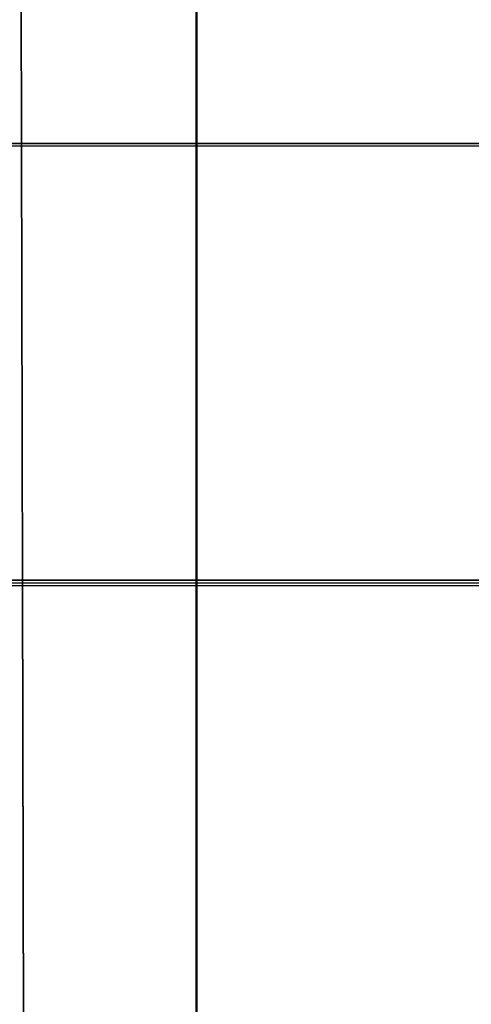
# Model space of a CAD drawing. Header units: millimetres. Extents: x 18084 to 52399, y 38174 to 56392.
# Tile 118 of 250: x 25555.71 to 25561.39, y 50623.95 to 50636.31. Entities that reach past the tile are written whole.
import ezdxf

# ---------------------------------------------------------------- set-up
doc = ezdxf.new("R2010")
doc.units = ezdxf.units.MM
doc.header["$LTSCALE"] = 100
doc.layers.add('30', color=7, linetype='Continuous')
doc.layers.add('45', color=7, linetype='Continuous')

msp = doc.modelspace()

# ---------------------------------------------------------------- linework, layer by layer
at = {"layer": '30', "color": 139}
for points in [[(25598.441, 50634.757), (25163.131, 50634.757), (25598.441, 50634.757)], [(25598.441, 50634.757), (25163.131, 50634.757), (25598.441, 50634.757)], [(25163.131, 50629.273), (25598.441, 50629.273), (25163.131, 50629.273)], [(25163.131, 50629.273), (25598.441, 50629.273), (25163.131, 50629.273)]]:
    msp.add_lwpolyline(points, close=True, dxfattribs=at)
at = {"layer": '30', "color": 7}
msp.add_lwpolyline([(25163.131, 50629.204), (25598.441, 50629.204), (25598.441, 50629.39), (25598.441, 50631.593), (25598.441, 50634.757), (25598.257, 50634.757), (25163.315, 50634.757), (25163.131, 50634.757), (25163.131, 50631.593), (25163.131, 50629.39), (25163.131, 50629.204)], close=True, dxfattribs=at)
msp.add_lwpolyline([(25163.131, 50629.204), (25598.441, 50629.204), (25598.441, 50629.39), (25598.441, 50631.593), (25598.441, 50634.757), (25598.257, 50634.757), (25163.315, 50634.757), (25163.131, 50634.757), (25163.131, 50631.593), (25163.131, 50629.39), (25163.131, 50629.204)], close=True, dxfattribs=at)
msp.add_lwpolyline([(25163.131, 50629.204), (25598.441, 50629.204), (25598.441, 50629.39), (25598.441, 50631.593), (25598.441, 50634.757), (25598.257, 50634.757), (25163.315, 50634.757), (25163.131, 50634.757), (25163.131, 50631.593), (25163.131, 50629.39), (25163.131, 50629.204)], close=True, dxfattribs=at)
msp.add_lwpolyline([(25163.131, 50629.204), (25598.441, 50629.204), (25598.441, 50629.39), (25598.441, 50631.593), (25598.441, 50634.757), (25598.257, 50634.757), (25163.315, 50634.757), (25163.131, 50634.757), (25163.131, 50631.593), (25163.131, 50629.39), (25163.131, 50629.204)], close=True, dxfattribs=at)
msp.add_lwpolyline([(25163.131, 50629.204), (25598.441, 50629.204), (25598.441, 50629.39), (25598.441, 50631.593), (25598.441, 50634.757), (25598.257, 50634.757), (25163.315, 50634.757), (25163.131, 50634.757), (25163.131, 50631.593), (25163.131, 50629.39), (25163.131, 50629.204)], close=True, dxfattribs=at)
msp.add_lwpolyline([(25163.131, 50629.204), (25598.441, 50629.204), (25598.441, 50629.39), (25598.441, 50631.593), (25598.441, 50634.757), (25598.257, 50634.757), (25163.315, 50634.757), (25163.131, 50634.757), (25163.131, 50631.593), (25163.131, 50629.39), (25163.131, 50629.204)], close=True, dxfattribs=at)
at = {"layer": '30', "color": 59}
for points in [[(25163.131, 50629.204), (25598.441, 50629.204), (25598.441, 50629.39), (25598.441, 50631.593), (25598.441, 50634.757), (25598.257, 50634.757), (25163.315, 50634.757), (25163.131, 50634.757), (25163.131, 50631.593), (25163.131, 50629.39), (25163.131, 50629.204)], [(25163.131, 50629.204), (25598.441, 50629.204), (25598.441, 50629.39), (25598.441, 50631.593), (25598.441, 50634.757), (25598.257, 50634.757), (25163.315, 50634.757), (25163.131, 50634.757), (25163.131, 50631.593), (25163.131, 50629.39), (25163.131, 50629.204)], [(25163.163, 50629.239), (25598.406, 50629.239), (25598.406, 50629.422), (25598.406, 50631.598), (25598.406, 50634.723), (25598.222, 50634.723), (25163.347, 50634.723), (25163.163, 50634.723), (25163.163, 50631.598), (25163.163, 50629.422), (25163.163, 50629.239)], [(25163.163, 50629.239), (25598.406, 50629.239), (25598.406, 50629.422), (25598.406, 50631.598), (25598.406, 50634.723), (25598.222, 50634.723), (25163.347, 50634.723), (25163.163, 50634.723), (25163.163, 50631.598), (25163.163, 50629.422), (25163.163, 50629.239)]]:
    msp.add_lwpolyline(points, close=True, dxfattribs=at)
at = {"layer": '30', "color": 7}
msp.add_lwpolyline([(25585.239, 50614.989), (25584.259, 50617.201), (25585.239, 50619.443), (25587.414, 50620.365), (25598.349, 50620.365), (25598.349, 50622.208), (25598.288, 50622.208), (25598.288, 50624.758), (25598.288, 50627.645), (25598.349, 50628.751), (25598.349, 50628.935), (25598.349, 50628.997), (25598.441, 50629.089), (25598.441, 50629.273), (25163.131, 50629.273)], dxfattribs=at)
msp.add_lwpolyline([(25585.239, 50614.989), (25584.259, 50617.201), (25585.239, 50619.443), (25587.414, 50620.365), (25598.349, 50620.365), (25598.349, 50622.208), (25598.288, 50622.208), (25598.288, 50624.758), (25598.288, 50627.645), (25598.349, 50628.751), (25598.349, 50628.935), (25598.349, 50628.997), (25598.441, 50629.089), (25598.441, 50629.273), (25163.131, 50629.273)], dxfattribs=at)
msp.add_lwpolyline([(25585.239, 50614.989), (25584.259, 50617.201), (25585.239, 50619.443), (25587.414, 50620.365), (25598.349, 50620.365), (25598.349, 50622.208), (25598.288, 50622.208), (25598.288, 50624.758), (25598.288, 50627.645), (25598.349, 50628.751), (25598.349, 50628.935), (25598.349, 50628.997), (25598.441, 50629.089), (25598.441, 50629.273), (25163.131, 50629.273)], dxfattribs=at)
msp.add_lwpolyline([(25585.239, 50614.989), (25584.259, 50617.201), (25585.239, 50619.443), (25587.414, 50620.365), (25598.349, 50620.365), (25598.349, 50622.208), (25598.288, 50622.208), (25598.288, 50624.758), (25598.288, 50627.645), (25598.349, 50628.751), (25598.349, 50628.935), (25598.349, 50628.997), (25598.441, 50629.089), (25598.441, 50629.273), (25163.131, 50629.273)], dxfattribs=at)
msp.add_lwpolyline([(25585.239, 50614.989), (25584.259, 50617.201), (25585.239, 50619.443), (25587.414, 50620.365), (25598.349, 50620.365), (25598.349, 50622.208), (25598.288, 50622.208), (25598.288, 50624.758), (25598.288, 50627.645), (25598.349, 50628.751), (25598.349, 50628.935), (25598.349, 50628.997), (25598.441, 50629.089), (25598.441, 50629.273), (25163.131, 50629.273)], dxfattribs=at)
msp.add_lwpolyline([(25585.239, 50614.989), (25584.259, 50617.201), (25585.239, 50619.443), (25587.414, 50620.365), (25598.349, 50620.365), (25598.349, 50622.208), (25598.288, 50622.208), (25598.288, 50624.758), (25598.288, 50627.645), (25598.349, 50628.751), (25598.349, 50628.935), (25598.349, 50628.997), (25598.441, 50629.089), (25598.441, 50629.273), (25163.131, 50629.273)], dxfattribs=at)
at = {"layer": '30', "color": 59}
msp.add_lwpolyline([(25585.239, 50614.989), (25584.259, 50617.201), (25585.239, 50619.443), (25587.414, 50620.365), (25598.349, 50620.365), (25598.349, 50622.208), (25598.288, 50622.208), (25598.288, 50624.758), (25598.288, 50627.645), (25598.349, 50628.751), (25598.349, 50628.935), (25598.349, 50628.997), (25598.441, 50629.089), (25598.441, 50629.273), (25163.131, 50629.273)], dxfattribs=at)
msp.add_lwpolyline([(25585.239, 50614.989), (25584.259, 50617.201), (25585.239, 50619.443), (25587.414, 50620.365), (25598.349, 50620.365), (25598.349, 50622.208), (25598.288, 50622.208), (25598.288, 50624.758), (25598.288, 50627.645), (25598.349, 50628.751), (25598.349, 50628.935), (25598.349, 50628.997), (25598.441, 50629.089), (25598.441, 50629.273), (25163.131, 50629.273)], dxfattribs=at)
at = {"layer": '45', "color": 7}
for p, q in [((25555.716, 50642.315), (25555.759, 50623.225)), ((25555.716, 50642.315), (25555.759, 50623.225)), ((25555.721, 50642.311), (25555.764, 50623.229)), ((25555.721, 50642.311), (25555.764, 50623.229)), ((25557.932, 50620.145), (25557.932, 50637.505)), ((25557.932, 50637.505), (25557.932, 50620.145)), ((25557.932, 50620.145), (25557.932, 50637.505)), ((25557.932, 50637.505), (25557.932, 50620.145)), ((25557.932, 50637.502), (25557.932, 50623.226)), ((25557.932, 50637.502), (25557.932, 50623.226)), ((25557.933, 50623.225), (25557.933, 50637.5)), ((25557.933, 50623.225), (25557.933, 50637.5)), ((25557.936, 50623.229), (25557.936, 50637.498)), ((25557.936, 50623.229), (25557.936, 50637.498)), ((25557.937, 50637.498), (25557.937, 50623.229)), ((25557.937, 50637.498), (25557.937, 50623.229))]:
    msp.add_line(p, q, dxfattribs=at)

doc.saveas('drawing.dxf')
